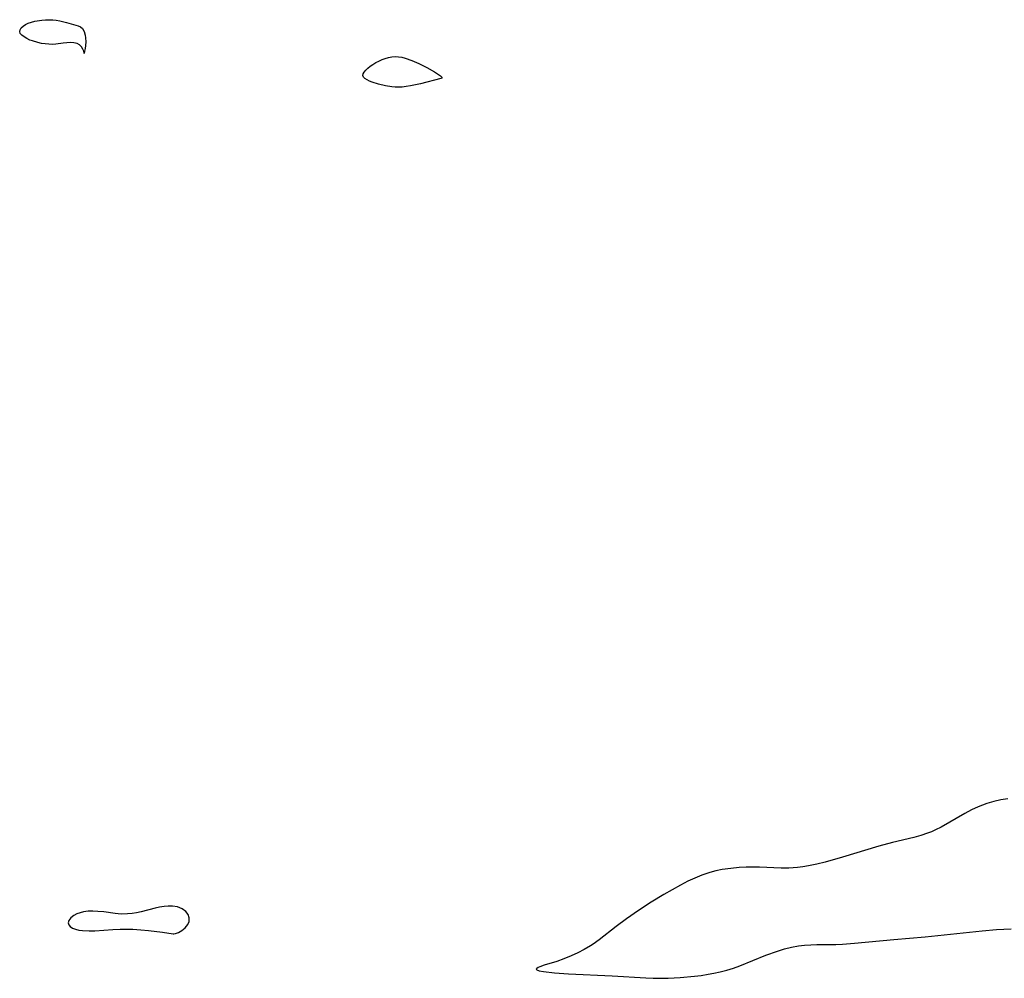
# Model space of a CAD drawing. Header units: metres. Extents: x 1073367 to 1082519, y 1569854 to 1574957.
# Tile 213 of 256: x 1073964 to 1074185, y 1573851 to 1574066. Entities that reach past the tile are written whole.
import ezdxf

# ---------------------------------------------------------------- set-up
doc = ezdxf.new("R2010")
doc.units = ezdxf.units.M
doc.layers.add('CGG_CurvaNivelLidar_v1', color=253, linetype='Continuous', lineweight=30)

msp = doc.modelspace()

# ---------------------------------------------------------------- linework, layer by layer
at = {"layer": 'CGG_CurvaNivelLidar_v1'}
for p, q in [((1073969.8692, 1574066.2835, 63.5), (1073970.6779, 1574066.3185, 63.5)), ((1073970.6779, 1574066.3185, 63.5), (1073971.4847, 1574066.2972, 63.5)), ((1073971.4847, 1574066.2972, 63.5), (1073972.2714, 1574066.2102, 63.5)), ((1073964.1751, 1574064.0676, 63.5), (1073964.4506, 1574064.479, 63.5)), ((1073964.4506, 1574064.479, 63.5), (1073964.8694, 1574064.8721, 63.5)), ((1073964.8694, 1574064.8721, 63.5), (1073965.4001, 1574065.2307, 63.5)), ((1073965.4001, 1574065.2307, 63.5), (1073966.0209, 1574065.5356, 63.5)), ((1073966.0209, 1574065.5356, 63.5), (1073966.7231, 1574065.7741, 63.5)), ((1073966.7231, 1574065.7741, 63.5), (1073967.4798, 1574065.9556, 63.5)), ((1073967.4798, 1574065.9556, 63.5), (1073969.0651, 1574066.2063, 63.5)), ((1073969.0651, 1574066.2063, 63.5), (1073969.8692, 1574066.2835, 63.5)), ((1073972.2714, 1574066.2102, 63.5), (1073973.0479, 1574066.0706, 63.5)), ((1073973.0479, 1574066.0706, 63.5), (1073974.5563, 1574065.6976, 63.5)), ((1073974.5563, 1574065.6976, 63.5), (1073977.1972, 1574064.9278, 63.5)), ((1073977.1972, 1574064.9278, 63.5), (1073977.7275, 1574064.703, 63.5)), ((1073977.7275, 1574064.703, 63.5), (1073978.1707, 1574064.3306, 63.5)), ((1073978.1707, 1574064.3306, 63.5), (1073978.5361, 1574063.6994, 63.5)), ((1073964.0864, 1574063.6529, 63.5), (1073964.1751, 1574064.0676, 63.5)), ((1073964.2296, 1574063.2316, 63.5), (1073964.0864, 1574063.6529, 63.5)), ((1073964.5714, 1574062.8262, 63.5), (1073964.2296, 1574063.2316, 63.5)), ((1073965.0619, 1574062.4415, 63.5), (1073964.5714, 1574062.8262, 63.5)), ((1073965.6637, 1574062.0843, 63.5), (1073965.0619, 1574062.4415, 63.5)), ((1073966.3499, 1574061.7641, 63.5), (1073965.6637, 1574062.0843, 63.5)), ((1073978.5361, 1574063.6994, 63.5), (1073978.7793, 1574062.8842, 63.5)), ((1073978.7793, 1574062.8842, 63.5), (1073978.8715, 1574062.2882, 63.5)), ((1073978.8715, 1574062.2882, 63.5), (1073978.9095, 1574061.3796, 63.5)), ((1073966.9333, 1574061.545, 63.5), (1073966.3499, 1574061.7641, 63.5)), ((1073968.1815, 1574061.1846, 63.5), (1073966.9333, 1574061.545, 63.5)), ((1073968.9808, 1574061.0113, 63.5), (1073968.1815, 1574061.1846, 63.5)), ((1073969.7933, 1574060.8793, 63.5), (1073968.9808, 1574061.0113, 63.5)), ((1073970.6115, 1574060.7983, 63.5), (1073969.7933, 1574060.8793, 63.5)), ((1073971.4291, 1574060.7829, 63.5), (1073970.6115, 1574060.7983, 63.5)), ((1073972.2087, 1574060.8408, 63.5), (1073971.4291, 1574060.7829, 63.5)), ((1073973.7994, 1574061.0706, 63.5), (1073972.2087, 1574060.8408, 63.5)), ((1073974.6427, 1574061.1583, 63.5), (1073973.7994, 1574061.0706, 63.5)), ((1073975.4736, 1574061.1866, 63.5), (1073974.6427, 1574061.1583, 63.5)), ((1073976.2533, 1574061.1273, 63.5), (1073975.4736, 1574061.1866, 63.5)), ((1073976.9447, 1574060.9552, 63.5), (1073976.2533, 1574061.1273, 63.5)), ((1073977.5148, 1574060.6534, 63.5), (1073976.9447, 1574060.9552, 63.5)), ((1073977.9484, 1574060.2263, 63.5), (1073977.5148, 1574060.6534, 63.5)), ((1073978.2492, 1574059.7441, 63.5), (1073977.9484, 1574060.2263, 63.5)), ((1073978.4333, 1574059.2839, 63.5), (1073978.2492, 1574059.7441, 63.5)), ((1073978.7603, 1574059.837, 63.5), (1073978.6454, 1574059.2464, 63.5)), ((1073978.8594, 1574060.567, 63.5), (1073978.7603, 1574059.837, 63.5)), ((1073978.9095, 1574061.3796, 63.5), (1073978.8594, 1574060.567, 63.5)), ((1073978.5143, 1574058.9191, 63.5), (1073978.4333, 1574059.2839, 63.5)), ((1073978.6454, 1574059.2464, 63.5), (1073978.5, 1574058.7124, 63.5)), ((1073978.5, 1574058.7124, 63.5), (1073978.5143, 1574058.9191, 63.5)), ((1074045.2833, 1574057.3797, 63.5), (1074046.0149, 1574057.6484, 63.5)), ((1074046.0149, 1574057.6484, 63.5), (1074046.7606, 1574057.8596, 63.5)), ((1074046.7606, 1574057.8596, 63.5), (1074047.5145, 1574058.0016, 63.5)), ((1074047.5145, 1574058.0016, 63.5), (1074048.2723, 1574058.0568, 63.5)), ((1074048.2723, 1574058.0568, 63.5), (1074049.0107, 1574058.0125, 63.5)), ((1074049.0107, 1574058.0125, 63.5), (1074049.7481, 1574057.8868, 63.5)), ((1074049.7481, 1574057.8868, 63.5), (1074050.4838, 1574057.6991, 63.5)), ((1074050.4838, 1574057.6991, 63.5), (1074051.9479, 1574057.1936, 63.5)), ((1074041.6424, 1574055.0154, 63.5), (1074042.1112, 1574055.4474, 63.5)), ((1074042.1112, 1574055.4474, 63.5), (1074042.6541, 1574055.8776, 63.5)), ((1074042.6541, 1574055.8776, 63.5), (1074043.253, 1574056.297, 63.5)), ((1074043.253, 1574056.297, 63.5), (1074043.8954, 1574056.6952, 63.5)), ((1074043.8954, 1574056.6952, 63.5), (1074044.5734, 1574057.06, 63.5)), ((1074044.5734, 1574057.06, 63.5), (1074045.2833, 1574057.3797, 63.5)), ((1074051.9479, 1574057.1936, 63.5), (1074053.557, 1574056.5056, 63.5)), ((1074053.557, 1574056.5056, 63.5), (1074055.3207, 1574055.6157, 63.5)), ((1074055.3207, 1574055.6157, 63.5), (1074057.0124, 1574054.6484, 63.5)), ((1074040.9786, 1574053.7961, 63.5), (1074041.0367, 1574054.1804, 63.5)), ((1074041.1326, 1574053.4489, 63.5), (1074040.9786, 1574053.7961, 63.5)), ((1074041.0367, 1574054.1804, 63.5), (1074041.2729, 1574054.5901, 63.5)), ((1074041.4621, 1574053.1304, 63.5), (1074041.1326, 1574053.4489, 63.5)), ((1074041.2729, 1574054.5901, 63.5), (1074041.6424, 1574055.0154, 63.5)), ((1074041.9235, 1574052.8355, 63.5), (1074041.4621, 1574053.1304, 63.5)), ((1074058.5, 1574053.16, 63.5), (1074053.9279, 1574051.954, 63.5)), ((1074057.0124, 1574054.6484, 63.5), (1074057.7142, 1574054.2005, 63.5)), ((1074057.7142, 1574054.2005, 63.5), (1074058.3584, 1574053.7296, 63.5)), ((1074058.3584, 1574053.7296, 63.5), (1074058.6822, 1574053.4017, 63.5)), ((1074058.6909, 1574053.1825, 63.5), (1074058.5, 1574053.16, 63.5)), ((1074058.6822, 1574053.4017, 63.5), (1074058.7344, 1574053.2718, 63.5)), ((1074058.7344, 1574053.2718, 63.5), (1074058.6909, 1574053.1825, 63.5)), ((1074042.4831, 1574052.5605, 63.5), (1074041.9235, 1574052.8355, 63.5)), ((1074043.115, 1574052.3035, 63.5), (1074042.4831, 1574052.5605, 63.5)), ((1074044.5232, 1574051.8444, 63.5), (1074043.115, 1574052.3035, 63.5)), ((1074046.0466, 1574051.4796, 63.5), (1074044.5232, 1574051.8444, 63.5)), ((1074047.4928, 1574051.2678, 63.5), (1074046.0466, 1574051.4796, 63.5)), ((1074048.2264, 1574051.2136, 63.5), (1074047.4928, 1574051.2678, 63.5)), ((1074049.012, 1574051.199, 63.5), (1074048.2264, 1574051.2136, 63.5)), ((1074049.8004, 1574051.2267, 63.5), (1074049.012, 1574051.199, 63.5)), ((1074050.6653, 1574051.3123, 63.5), (1074049.8004, 1574051.2267, 63.5)), ((1074051.7062, 1574051.4765, 63.5), (1074050.6653, 1574051.3123, 63.5)), ((1074053.9279, 1574051.954, 63.5), (1074051.7062, 1574051.4765, 63.5)), ((1074178.9078, 1573889.9289, 64), (1074177.3787, 1573889.2271, 64)), ((1074179.8689, 1573890.3092, 64), (1074178.9078, 1573889.9289, 64)), ((1074180.8463, 1573890.6477, 64), (1074179.8689, 1573890.3092, 64)), ((1074182.3847, 1573891.0889, 64), (1074180.8463, 1573890.6477, 64)), ((1074183.9519, 1573891.4464, 64), (1074182.3847, 1573891.0889, 64)), ((1074185.5413, 1573891.7355, 64), (1074183.9519, 1573891.4464, 64)), ((1074175.8861, 1573888.4466, 64), (1074170.6116, 1573885.393, 64)), ((1074177.3787, 1573889.2271, 64), (1074175.8861, 1573888.4466, 64)), ((1074170.6116, 1573885.393, 64), (1074169.3076, 1573884.7365, 64)), ((1074166.022, 1573883.5089, 64), (1074164.4654, 1573883.0752, 64)), ((1074167.5476, 1573884.011, 64), (1074166.022, 1573883.5089, 64)), ((1074168.3956, 1573884.3377, 64), (1074167.5476, 1573884.011, 64)), ((1074169.3076, 1573884.7365, 64), (1074168.3956, 1573884.3377, 64)), ((1074156.6089, 1573881.1011, 64), (1074148.4779, 1573878.602, 64)), ((1074159.6981, 1573881.9273, 64), (1074156.6089, 1573881.1011, 64)), ((1074164.4654, 1573883.0752, 64), (1074159.6981, 1573881.9273, 64)), ((1074140.8512, 1573876.6559, 64), (1074139.6165, 1573876.4535, 64)), ((1074142.7138, 1573877.049, 64), (1074140.8512, 1573876.6559, 64)), ((1074144.5715, 1573877.5115, 64), (1074142.7138, 1573877.049, 64)), ((1074148.4779, 1573878.602, 64), (1074144.5715, 1573877.5115, 64)), ((1074116.9447, 1573874.6079, 64), (1074115.3796, 1573873.9558, 64)), ((1074118.7525, 1573875.2221, 64), (1074116.9447, 1573874.6079, 64)), ((1074120.1219, 1573875.5767, 64), (1074118.7525, 1573875.2221, 64)), ((1074121.512, 1573875.8529, 64), (1074120.1219, 1573875.5767, 64)), ((1074123.4268, 1573876.1234, 64), (1074121.512, 1573875.8529, 64)), ((1074125.3611, 1573876.2939, 64), (1074123.4268, 1573876.1234, 64)), ((1074126.899, 1573876.3678, 64), (1074125.3611, 1573876.2939, 64)), ((1074128.4406, 1573876.3905, 64), (1074126.899, 1573876.3678, 64)), ((1074129.871, 1573876.3683, 64), (1074128.4406, 1573876.3905, 64)), ((1074134.7297, 1573876.2051, 64), (1074129.871, 1573876.3683, 64)), ((1074136.4355, 1573876.2053, 64), (1074134.7297, 1573876.2051, 64)), ((1074137.4074, 1573876.2401, 64), (1074136.4355, 1573876.2053, 64)), ((1074138.3758, 1573876.3085, 64), (1074137.4074, 1573876.2401, 64)), ((1074139.6165, 1573876.4535, 64), (1074138.3758, 1573876.3085, 64)), ((1074112.2107, 1573872.3643, 64), (1074108.439, 1573870.2439, 64)), ((1074113.8408, 1573873.2224, 64), (1074112.2107, 1573872.3643, 64)), ((1074115.3796, 1573873.9558, 64), (1074113.8408, 1573873.2224, 64)), ((1074108.439, 1573870.2439, 64), (1074105.5993, 1573868.523, 64)), ((1074105.5993, 1573868.523, 64), (1074102.7983, 1573866.7036, 64)), ((1073976.2432, 1573865.5826, 64), (1073975.5306, 1573865.0527, 64)), ((1073976.89, 1573865.9132, 64), (1073976.2432, 1573865.5826, 64)), ((1073977.6203, 1573866.1825, 64), (1073976.89, 1573865.9132, 64)), ((1073978.4171, 1573866.3799, 64), (1073977.6203, 1573866.1825, 64)), ((1073979.4395, 1573866.5112, 64), (1073978.4171, 1573866.3799, 64)), ((1073980.5146, 1573866.5427, 64), (1073979.4395, 1573866.5112, 64)), ((1073981.6228, 1573866.4914, 64), (1073980.5146, 1573866.5427, 64)), ((1073982.9095, 1573866.3538, 64), (1073981.6228, 1573866.4914, 64)), ((1073985.5173, 1573866.0074, 64), (1073982.9095, 1573866.3538, 64)), ((1073986.8287, 1573865.8971, 64), (1073985.5173, 1573866.0074, 64)), ((1073988.2282, 1573865.8996, 64), (1073986.8287, 1573865.8971, 64)), ((1073989.2584, 1573866.0016, 64), (1073988.2282, 1573865.8996, 64)), ((1073990.282, 1573866.176, 64), (1073989.2584, 1573866.0016, 64)), ((1073991.3348, 1573866.412, 64), (1073990.282, 1573866.176, 64)), ((1073994.4616, 1573867.2165, 64), (1073991.3348, 1573866.412, 64)), ((1073995.4509, 1573867.4253, 64), (1073994.4616, 1573867.2165, 64)), ((1073996.4315, 1573867.58, 64), (1073995.4509, 1573867.4253, 64)), ((1073997.3962, 1573867.6637, 64), (1073996.4315, 1573867.58, 64)), ((1073998.3359, 1573867.655, 64), (1073997.3962, 1573867.6637, 64)), ((1073999.4667, 1573867.4851, 64), (1073998.3359, 1573867.655, 64)), ((1074000.492, 1573867.0927, 64), (1073999.4667, 1573867.4851, 64)), ((1074001.3215, 1573866.4659, 64), (1074000.492, 1573867.0927, 64)), ((1074001.8093, 1573865.7849, 64), (1074001.3215, 1573866.4659, 64)), ((1074002.0623, 1573865.0268, 64), (1074001.8093, 1573865.7849, 64)), ((1074102.7983, 1573866.7036, 64), (1074100.0493, 1573864.7954, 64)), ((1073975.0636, 1573864.4741, 64), (1073974.9148, 1573863.8936, 64)), ((1073974.9148, 1573863.8936, 64), (1073975.0657, 1573863.4675, 64)), ((1073975.5306, 1573865.0527, 64), (1073975.0636, 1573864.4741, 64)), ((1073975.0657, 1573863.4675, 64), (1073975.4226, 1573863.0807, 64)), ((1074001.195, 1573862.8093, 64), (1074001.7827, 1573863.5181, 64)), ((1074001.7827, 1573863.5181, 64), (1074002.0579, 1573864.2524, 64)), ((1074002.0579, 1573864.2524, 64), (1074002.0623, 1573865.0268, 64)), ((1074100.0493, 1573864.7954, 64), (1074097.7295, 1573863.0608, 64)), ((1073975.4226, 1573863.0807, 64), (1073975.9463, 1573862.7464, 64)), ((1073975.9463, 1573862.7464, 64), (1073976.6059, 1573862.481, 64)), ((1073976.6059, 1573862.481, 64), (1073977.3441, 1573862.3031, 64)), ((1073977.3441, 1573862.3031, 64), (1073978.1632, 1573862.1918, 64)), ((1073978.1632, 1573862.1918, 64), (1073979.6365, 1573862.1224, 64)), ((1073979.6365, 1573862.1224, 64), (1073980.8981, 1573862.1465, 64)), ((1073980.8981, 1573862.1465, 64), (1073984.9639, 1573862.4169, 64)), ((1073984.9639, 1573862.4169, 64), (1073986.5892, 1573862.4856, 64)), ((1073986.5892, 1573862.4856, 64), (1073988.3635, 1573862.4951, 64)), ((1073988.3635, 1573862.4951, 64), (1073989.417, 1573862.4653, 64)), ((1073989.417, 1573862.4653, 64), (1073991.2276, 1573862.3572, 64)), ((1073991.2276, 1573862.3572, 64), (1073992.9879, 1573862.1977, 64)), ((1073992.9879, 1573862.1977, 64), (1073996.0678, 1573861.8231, 64)), ((1073996.0678, 1573861.8231, 64), (1073998.5, 1573861.4477, 64)), ((1073998.5, 1573861.4477, 64), (1073998.6645, 1573861.4326, 64)), ((1073998.6645, 1573861.4326, 64), (1073998.9798, 1573861.513, 64)), ((1073998.9798, 1573861.513, 64), (1073999.6495, 1573861.7875, 64)), ((1073999.6495, 1573861.7875, 64), (1074000.4352, 1573862.2263, 64)), ((1074000.4352, 1573862.2263, 64), (1074001.195, 1573862.8093, 64)), ((1074097.7295, 1573863.0608, 64), (1074093.9712, 1573860.0986, 64)), ((1074166.9831, 1573860.8179, 64), (1074179.7817, 1573862.1341, 64)), ((1074179.7817, 1573862.1341, 64), (1074183.0339, 1573862.4042, 64)), ((1074183.0339, 1573862.4042, 64), (1074186.2914, 1573862.6008, 64)), ((1074092.5861, 1573859.1155, 64), (1074092.0118, 1573858.7468, 64)), ((1074093.9712, 1573860.0986, 64), (1074092.5861, 1573859.1155, 64)), ((1074138.6347, 1573858.755, 64), (1074139.9996, 1573858.9091, 64)), ((1074139.9996, 1573858.9091, 64), (1074141.3743, 1573858.9972, 64)), ((1074141.3743, 1573858.9972, 64), (1074142.7564, 1573859.0395, 64)), ((1074142.7564, 1573859.0395, 64), (1074146.9642, 1573859.0893, 64)), ((1074146.9642, 1573859.0893, 64), (1074148.4594, 1573859.141, 64)), ((1074148.4594, 1573859.141, 64), (1074151.2012, 1573859.3336, 64)), ((1074151.2012, 1573859.3336, 64), (1074160.0183, 1573860.1904, 64)), ((1074160.0183, 1573860.1904, 64), (1074166.9831, 1573860.8179, 64)), ((1074089.1631, 1573857.1804, 64), (1074087.7128, 1573856.5155, 64)), ((1074090.6023, 1573857.9236, 64), (1074089.1631, 1573857.1804, 64)), ((1074092.0118, 1573858.7468, 64), (1074090.6023, 1573857.9236, 64)), ((1074131.3105, 1573856.6574, 64), (1074133.9078, 1573857.6056, 64)), ((1074133.9078, 1573857.6056, 64), (1074135.467, 1573858.0798, 64)), ((1074135.467, 1573858.0798, 64), (1074137.0427, 1573858.4684, 64)), ((1074137.0427, 1573858.4684, 64), (1074138.6347, 1573858.755, 64)), ((1074084.4347, 1573855.2808, 64), (1074081.6517, 1573854.3963, 64)), ((1074086.029, 1573855.8388, 64), (1074084.4347, 1573855.2808, 64)), ((1074087.7128, 1573856.5155, 64), (1074086.029, 1573855.8388, 64)), ((1074125.4433, 1573854.2719, 64), (1074131.3105, 1573856.6574, 64)), ((1074079.9531, 1573853.6991, 64), (1074079.8505, 1573853.5348, 64)), ((1074079.8505, 1573853.5348, 64), (1074079.9834, 1573853.3793, 64)), ((1074080.2549, 1573853.8791, 64), (1074079.9531, 1573853.6991, 64)), ((1074079.9834, 1573853.3793, 64), (1074080.5364, 1573853.184, 64)), ((1074080.6255, 1573854.0383, 64), (1074080.2549, 1573853.8791, 64)), ((1074080.5364, 1573853.184, 64), (1074081.4415, 1573853.0098, 64)), ((1074081.6517, 1573854.3963, 64), (1074080.6255, 1573854.0383, 64)), ((1074081.4415, 1573853.0098, 64), (1074083.965, 1573852.7162, 64)), ((1074083.965, 1573852.7162, 64), (1074087.0659, 1573852.4864, 64)), ((1074087.0659, 1573852.4864, 64), (1074096.8296, 1573852.0228, 64)), ((1074116.8412, 1573852.1447, 64), (1074118.3527, 1573852.3854, 64)), ((1074118.3527, 1573852.3854, 64), (1074119.6205, 1573852.625, 64)), ((1074119.6205, 1573852.625, 64), (1074121.1056, 1573852.9562, 64)), ((1074121.1056, 1573852.9562, 64), (1074122.573, 1573853.3396, 64)), ((1074122.573, 1573853.3396, 64), (1074124.0201, 1573853.7768, 64)), ((1074124.0201, 1573853.7768, 64), (1074125.4433, 1573854.2719, 64)), ((1074096.8296, 1573852.0228, 64), (1074104.415, 1573851.5789, 64)), ((1074104.415, 1573851.5789, 64), (1074106.0877, 1573851.5116, 64)), ((1074106.0877, 1573851.5116, 64), (1074108.3466, 1573851.4864, 64)), ((1074108.3466, 1573851.4864, 64), (1074109.4465, 1573851.5058, 64)), ((1074109.4465, 1573851.5058, 64), (1074112.1296, 1573851.6388, 64)), ((1074112.1296, 1573851.6388, 64), (1074115.2795, 1573851.9386, 64)), ((1074115.2795, 1573851.9386, 64), (1074116.8412, 1573852.1447, 64))]:
    msp.add_line(p, q, dxfattribs=at)

doc.saveas('drawing.dxf')
